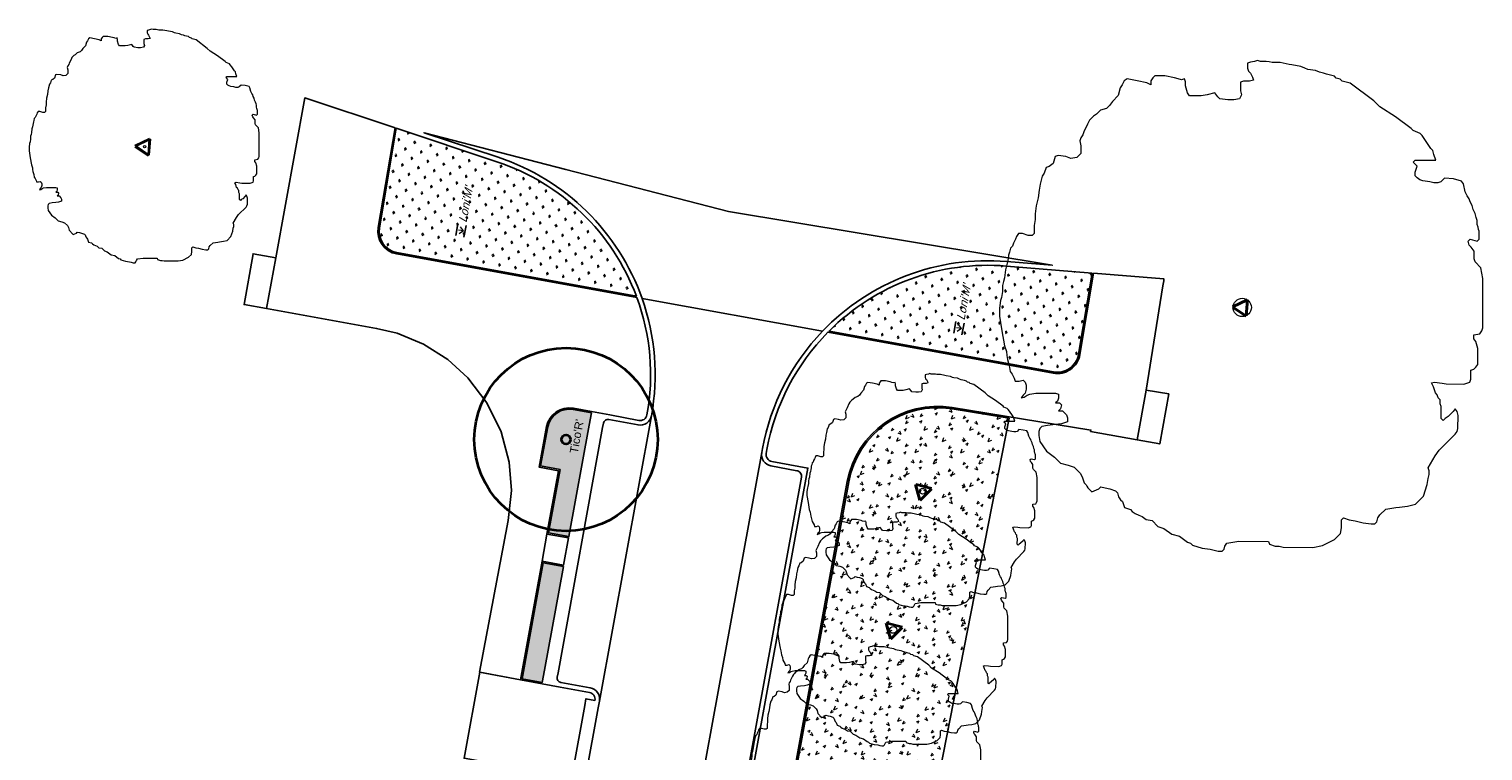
# Model space of a CAD drawing. Extents: x 131293 to 132236, y 397713 to 398701.
# Tile 51 of 63: x 131633 to 131696, y 398458 to 398490. Entities that reach past the tile are written whole.
import ezdxf
from ezdxf.enums import TextEntityAlignment as Align

# ---------------------------------------------------------------- set-up
doc = ezdxf.new("R2010")
doc.units = 0
for name, color, linetype, lineweight in [('B-boom @ 0.2', 7, 'Continuous', 18), ('N-GR-boom @ 0.2', 3, 'Continuous', 35), ('N-GR-boombescherming @ 0.2', 2, 'Continuous', 25), ('N-GR-boomsoort', 3, 'Continuous', 35), ('N-GR-plantsoentekst @ 0.2', 190, 'Continuous', 25)]:
    doc.layers.add(name, color=color, linetype=linetype, lineweight=lineweight)
for name, color, linetype, lineweight, true_color in [('N-GR-arcering haagplantsoen', 7, 'Continuous', 5, 0x88bc76), ('N-GR-open arcering bloemenrijk grasland', 7, 'Continuous', 5, 0x88bc76), ('N-GR-open arcering sierplantsoen', 7, 'Continuous', 5, 0x54ab6a)]:
    doc.layers.add(name, color=color, linetype=linetype, lineweight=lineweight, true_color=true_color)
doc.layers.add('X-AL-contourlijnen', color=30, linetype='Continuous', plot=False)
doc.styles.add('CS Annotative', font='arial.ttf')

# ---------------------------------------------------------------- blocks, each defined once
blk = doc.blocks.new('*U104')
blk.add_lwpolyline([(-21.81, 7.49), (-22.22, 7.5), (-22.84, 7.7), (-23.25, 7.7), (-23.45, 7.39), (-23.55, 7.09), (-23.76, 6.68), (-23.86, 6.37), (-24.07, 6.17), (-24.17, 5.76), (-24.27, 5.45), (-24.33, 5.09), (-24.38, 4.73), (-24.48, 4.32), (-24.58, 3.91), (-24.69, 3.09), (-24.79, 2.68), (-24.89, 2.27), (-24.9, 1.66), (-25, 1.04), (-25.1, 0.74), (-25.21, -0.08), (-25.21, -0.9), (-24.95, -2.44), (-24.7, -3.98), (-24.5, -4.59), (-24.45, -5), (-24.4, -5.41), (-24.19, -6.03), (-24.09, -6.64), (-23.89, -6.95), (-23.68, -7.36), (-23.58, -7.67), (-23.17, -7.67), (-22.76, -7.57), (-22.56, -7.77), (-22.45, -8.08), (-22.46, -8.49), (-22.56, -8.9), (-22.76, -9.1), (-22.97, -9.41), (-22.66, -9.31), (-22.35, -9.1), (-22.05, -9), (-21.43, -8.9), (-20.51, -8.9), (-20, -8.9), (-19.38, -8.9), (-19.07, -9.01), (-19.08, -9.42), (-19.18, -9.72), (-19.38, -9.93), (-18.97, -9.93), (-18.77, -10.13), (-18.87, -10.54), (-19.08, -10.75), (-18.67, -10.75), (-18.26, -11.16), (-18.16, -11.47), (-18.16, -11.88), (-18.77, -12.08), (-19.39, -12.18), (-20.21, -12.28), (-20.82, -12.39), (-21.03, -12.59), (-21.13, -12.9), (-21.13, -13.31), (-21.03, -13.92), (-20.32, -14.95), (-19.5, -15.56), (-18.88, -16.18), (-18.06, -16.39), (-17.45, -16.59), (-16.84, -17.21), (-16.63, -17.62), (-16.43, -18.23), (-16.22, -18.44), (-16.12, -18.59), (-16.02, -18.75), (-15.61, -19.16), (-14.89, -18.85), (-14.69, -18.65), (-14.23, -18.75), (-13.77, -18.85), (-13.15, -19.06), (-12.95, -19.27), (-12.85, -19.67), (-12.64, -19.98), (-12.44, -20.19), (-12.23, -20.8), (-11.62, -21.01), (-11.41, -21.21), (-11.11, -21.42), (-10.75, -21.57), (-10.39, -21.73), (-9.98, -22.04), (-9.37, -22.14), (-8.75, -22.76), (-8.14, -22.96), (-7.32, -23.58), (-6.5, -23.78), (-5.68, -24.4), (-5.37, -24.5), (-5.17, -24.71), (-4.15, -25.02), (-3.33, -25.12), (-2.92, -25.23), (-2.51, -25.33), (-2.1, -25.33), (-1.89, -25.12), (-1.79, -24.82), (-1.58, -24.51), (-0.35, -24.31), (2.72, -24.31), (2.82, -24.62), (3.44, -24.83), (3.85, -24.83), (4.26, -24.93), (7.33, -24.94), (8.36, -24.73), (9.59, -24.12), (10.2, -23.51), (10.31, -22.89), (10.31, -22.07), (10.51, -21.87), (11.13, -22.08), (11.74, -22.18), (12.56, -22.39), (13.38, -22.49), (13.79, -22.49), (13.99, -22.29), (14.1, -21.88), (14.3, -21.57), (14.92, -20.96), (15.94, -20.8), (16.35, -20.75), (17.17, -20.65), (17.99, -20.45), (18.82, -19.63), (19.23, -18.4), (19.33, -17.79), (19.43, -17.38), (19.44, -16.97), (19.33, -16.66), (20.05, -15.43), (20.46, -14.82), (22.11, -13.18), (22.31, -12.87), (22.41, -12.57), (22.42, -11.24), (22.32, -10.83), (22.11, -10.52), (21.91, -10.83), (21.39, -11.34), (21.08, -11.54), (20.88, -11.75), (20.67, -11.54), (20.68, -10.31), (20.58, -10), (20.58, -9.59), (20.37, -9.39), (20.27, -9.08), (20.06, -8.87), (19.86, -8.26), (19.66, -7.85), (19.96, -7.75), (20.78, -7.85), (21.19, -7.95), (23.04, -7.96), (23.65, -7.75), (23.76, -7.45), (23.76, -7.04), (23.76, -6.52), (24.07, -6.42), (24.27, -6.22), (24.48, -5.91), (24.48, -4.27), (24.28, -3.55), (24.07, -3.25), (24.07, -2.84), (24.69, -2.74), (24.89, -2.43), (25, -2.12), (25.01, 3), (24.8, 4.13), (24.19, 4.75), (24.09, 5.05), (24.09, 5.87), (23.78, 6.28), (23.58, 6.49), (23.47, 6.9), (23.68, 7.1), (24.4, 6.9), (24.6, 7.1), (24.6, 7.92), (24.55, 8.13), (24.5, 8.33), (24.4, 8.64), (24.4, 9.05), (24.3, 9.36), (24.2, 9.76), (23.99, 10.18), (23.89, 10.59), (23.69, 11), (23.59, 11.3), (23.38, 11.61), (23.18, 12.02), (22.97, 12.84), (22.77, 13.15), (21.95, 13.36), (21.03, 13.46), (20.62, 13.05), (20.31, 12.95), (19.9, 12.95), (19.49, 13.05), (18.77, 13.16), (18.47, 13.26), (18.16, 13.46), (17.96, 13.67), (17.96, 14.08), (18.16, 14.69), (17.75, 15.11), (17.96, 15.31), (20.11, 15.31), (19.91, 15.92), (19.8, 16.33), (19.6, 16.54), (18.99, 17.46), (18.68, 17.87), (18.48, 18.08), (17.76, 18.38), (17.55, 18.59), (15.92, 19.82), (14.28, 20.85), (13.67, 21.47), (11.21, 23.31), (10.39, 23.52), (10.19, 23.73), (9.78, 23.83), (9.57, 24.04), (9.16, 24.14), (8.75, 24.24), (8.45, 24.34), (8.04, 24.45), (7.63, 24.65), (6.81, 24.76), (6.5, 24.86), (6.09, 25.07), (5.17, 25.22), (4.86, 25.27), (3.94, 25.48), (3.53, 25.48), (3.12, 25.48), (2.81, 25.53), (2.5, 25.58), (1.89, 25.59), (1.58, 25.69), (1.28, 25.59), (0.87, 25.48), (0.56, 25.38), (0.56, 24.87), (0.66, 24.56), (0.86, 24.36), (1.07, 23.95), (1.17, 23.64), (0.76, 23.54), (0.45, 23.54), (0.15, 23.54), (-0.16, 23.44), (-0.16, 22.52), (-0.06, 22.11), (-0.27, 21.7), (-0.88, 21.6), (-1.5, 21.6), (-2.32, 21.7), (-2.52, 21.91), (-2.83, 22.32), (-3.65, 22.11), (-4.26, 22.01), (-5.49, 22.01), (-5.7, 22.32), (-5.9, 23.04), (-5.9, 23.45), (-6, 23.76), (-6.31, 23.65), (-6.67, 23.76), (-7.03, 23.86), (-8.05, 24.07), (-9.08, 24.07), (-9.28, 23.87), (-9.49, 23.56), (-9.49, 23.15), (-9.9, 23.35), (-10.92, 23.56), (-11.95, 23.77), (-12.25, 23.56), (-12.46, 23.15), (-12.66, 22.85), (-12.87, 22.03), (-13.49, 21.41), (-13.79, 21), (-14.1, 20.7), (-14.72, 20.49), (-15.13, 20.08), (-15.44, 19.88), (-15.64, 19.68), (-15.85, 19.47), (-16.05, 19.06), (-16.46, 18.24), (-16.57, 17.93), (-16.77, 17.63), (-16.88, 17.32), (-16.77, 16.81), (-16.77, 15.99), (-17.19, 15.58), (-17.8, 15.48), (-18.31, 15.68), (-19.13, 15.79), (-19.44, 15.69), (-19.65, 14.97), (-20.06, 14.66), (-20.36, 14.56), (-20.57, 13.95), (-20.78, 13.64), (-20.98, 12.82), (-21.09, 12.21), (-21.19, 11.39), (-21.4, 10.57), (-21.5, 9.75), (-21.5, 9.13), (-21.6, 8.52), (-21.61, 7.7), (-21.81, 7.49)])
at = {"lineweight": 18}
blk.add_circle((0, 0), 0.625, dxfattribs=at)
blk = doc.blocks.new('*U105')
blk.add_lwpolyline([(-21.81, 7.49), (-22.22, 7.5), (-22.84, 7.7), (-23.25, 7.7), (-23.45, 7.39), (-23.55, 7.09), (-23.76, 6.68), (-23.86, 6.37), (-24.07, 6.17), (-24.17, 5.76), (-24.27, 5.45), (-24.33, 5.09), (-24.38, 4.73), (-24.48, 4.32), (-24.58, 3.91), (-24.69, 3.09), (-24.79, 2.68), (-24.89, 2.27), (-24.9, 1.66), (-25, 1.04), (-25.1, 0.74), (-25.21, -0.08), (-25.21, -0.9), (-24.95, -2.44), (-24.7, -3.98), (-24.5, -4.59), (-24.45, -5), (-24.4, -5.41), (-24.19, -6.03), (-24.09, -6.64), (-23.89, -6.95), (-23.68, -7.36), (-23.58, -7.67), (-23.17, -7.67), (-22.76, -7.57), (-22.56, -7.77), (-22.45, -8.08), (-22.46, -8.49), (-22.56, -8.9), (-22.76, -9.1), (-22.97, -9.41), (-22.66, -9.31), (-22.35, -9.1), (-22.05, -9), (-21.43, -8.9), (-20.51, -8.9), (-20, -8.9), (-19.38, -8.9), (-19.07, -9.01), (-19.08, -9.42), (-19.18, -9.72), (-19.38, -9.93), (-18.97, -9.93), (-18.77, -10.13), (-18.87, -10.54), (-19.08, -10.75), (-18.67, -10.75), (-18.26, -11.16), (-18.16, -11.47), (-18.16, -11.88), (-18.77, -12.08), (-19.39, -12.18), (-20.21, -12.28), (-20.82, -12.39), (-21.03, -12.59), (-21.13, -12.9), (-21.13, -13.31), (-21.03, -13.92), (-20.32, -14.95), (-19.5, -15.56), (-18.88, -16.18), (-18.06, -16.39), (-17.45, -16.59), (-16.84, -17.21), (-16.63, -17.62), (-16.43, -18.23), (-16.22, -18.44), (-16.12, -18.59), (-16.02, -18.75), (-15.61, -19.16), (-14.89, -18.85), (-14.69, -18.65), (-14.23, -18.75), (-13.77, -18.85), (-13.15, -19.06), (-12.95, -19.27), (-12.85, -19.67), (-12.64, -19.98), (-12.44, -20.19), (-12.23, -20.8), (-11.62, -21.01), (-11.41, -21.21), (-11.11, -21.42), (-10.75, -21.57), (-10.39, -21.73), (-9.98, -22.04), (-9.37, -22.14), (-8.75, -22.76), (-8.14, -22.96), (-7.32, -23.58), (-6.5, -23.78), (-5.68, -24.4), (-5.37, -24.5), (-5.17, -24.71), (-4.15, -25.02), (-3.33, -25.12), (-2.92, -25.23), (-2.51, -25.33), (-2.1, -25.33), (-1.89, -25.12), (-1.79, -24.82), (-1.58, -24.51), (-0.35, -24.31), (2.72, -24.31), (2.82, -24.62), (3.44, -24.83), (3.85, -24.83), (4.26, -24.93), (7.33, -24.94), (8.36, -24.73), (9.59, -24.12), (10.2, -23.51), (10.31, -22.89), (10.31, -22.07), (10.51, -21.87), (11.13, -22.08), (11.74, -22.18), (12.56, -22.39), (13.38, -22.49), (13.79, -22.49), (13.99, -22.29), (14.1, -21.88), (14.3, -21.57), (14.92, -20.96), (15.94, -20.8), (16.35, -20.75), (17.17, -20.65), (17.99, -20.45), (18.82, -19.63), (19.23, -18.4), (19.33, -17.79), (19.43, -17.38), (19.44, -16.97), (19.33, -16.66), (20.05, -15.43), (20.46, -14.82), (22.11, -13.18), (22.31, -12.87), (22.41, -12.57), (22.42, -11.24), (22.32, -10.83), (22.11, -10.52), (21.91, -10.83), (21.39, -11.34), (21.08, -11.54), (20.88, -11.75), (20.67, -11.54), (20.68, -10.31), (20.58, -10), (20.58, -9.59), (20.37, -9.39), (20.27, -9.08), (20.06, -8.87), (19.86, -8.26), (19.66, -7.85), (19.96, -7.75), (20.78, -7.85), (21.19, -7.95), (23.04, -7.96), (23.65, -7.75), (23.76, -7.45), (23.76, -7.04), (23.76, -6.52), (24.07, -6.42), (24.27, -6.22), (24.48, -5.91), (24.48, -4.27), (24.28, -3.55), (24.07, -3.25), (24.07, -2.84), (24.69, -2.74), (24.89, -2.43), (25, -2.12), (25.01, 3), (24.8, 4.13), (24.19, 4.75), (24.09, 5.05), (24.09, 5.87), (23.78, 6.28), (23.58, 6.49), (23.47, 6.9), (23.68, 7.1), (24.4, 6.9), (24.6, 7.1), (24.6, 7.92), (24.55, 8.13), (24.5, 8.33), (24.4, 8.64), (24.4, 9.05), (24.3, 9.36), (24.2, 9.76), (23.99, 10.18), (23.89, 10.59), (23.69, 11), (23.59, 11.3), (23.38, 11.61), (23.18, 12.02), (22.97, 12.84), (22.77, 13.15), (21.95, 13.36), (21.03, 13.46), (20.62, 13.05), (20.31, 12.95), (19.9, 12.95), (19.49, 13.05), (18.77, 13.16), (18.47, 13.26), (18.16, 13.46), (17.96, 13.67), (17.96, 14.08), (18.16, 14.69), (17.75, 15.11), (17.96, 15.31), (20.11, 15.31), (19.91, 15.92), (19.8, 16.33), (19.6, 16.54), (18.99, 17.46), (18.68, 17.87), (18.48, 18.08), (17.76, 18.38), (17.55, 18.59), (15.92, 19.82), (14.28, 20.85), (13.67, 21.47), (11.21, 23.31), (10.39, 23.52), (10.19, 23.73), (9.78, 23.83), (9.57, 24.04), (9.16, 24.14), (8.75, 24.24), (8.45, 24.34), (8.04, 24.45), (7.63, 24.65), (6.81, 24.76), (6.5, 24.86), (6.09, 25.07), (5.17, 25.22), (4.86, 25.27), (3.94, 25.48), (3.53, 25.48), (3.12, 25.48), (2.81, 25.53), (2.5, 25.58), (1.89, 25.59), (1.58, 25.69), (1.28, 25.59), (0.87, 25.48), (0.56, 25.38), (0.56, 24.87), (0.66, 24.56), (0.86, 24.36), (1.07, 23.95), (1.17, 23.64), (0.76, 23.54), (0.45, 23.54), (0.15, 23.54), (-0.16, 23.44), (-0.16, 22.52), (-0.06, 22.11), (-0.27, 21.7), (-0.88, 21.6), (-1.5, 21.6), (-2.32, 21.7), (-2.52, 21.91), (-2.83, 22.32), (-3.65, 22.11), (-4.26, 22.01), (-5.49, 22.01), (-5.7, 22.32), (-5.9, 23.04), (-5.9, 23.45), (-6, 23.76), (-6.31, 23.65), (-6.67, 23.76), (-7.03, 23.86), (-8.05, 24.07), (-9.08, 24.07), (-9.28, 23.87), (-9.49, 23.56), (-9.49, 23.15), (-9.9, 23.35), (-10.92, 23.56), (-11.95, 23.77), (-12.25, 23.56), (-12.46, 23.15), (-12.66, 22.85), (-12.87, 22.03), (-13.49, 21.41), (-13.79, 21), (-14.1, 20.7), (-14.72, 20.49), (-15.13, 20.08), (-15.44, 19.88), (-15.64, 19.68), (-15.85, 19.47), (-16.05, 19.06), (-16.46, 18.24), (-16.57, 17.93), (-16.77, 17.63), (-16.88, 17.32), (-16.77, 16.81), (-16.77, 15.99), (-17.19, 15.58), (-17.8, 15.48), (-18.31, 15.68), (-19.13, 15.79), (-19.44, 15.69), (-19.65, 14.97), (-20.06, 14.66), (-20.36, 14.56), (-20.57, 13.95), (-20.78, 13.64), (-20.98, 12.82), (-21.09, 12.21), (-21.19, 11.39), (-21.4, 10.57), (-21.5, 9.75), (-21.5, 9.13), (-21.6, 8.52), (-21.61, 7.7), (-21.81, 7.49)])
at = {"lineweight": 18}
blk.add_circle((0, 0), 0.75, dxfattribs=at)
blk = doc.blocks.new('*U106')
blk.add_lwpolyline([(-21.81, 7.49), (-22.22, 7.5), (-22.84, 7.7), (-23.25, 7.7), (-23.45, 7.39), (-23.55, 7.09), (-23.76, 6.68), (-23.86, 6.37), (-24.07, 6.17), (-24.17, 5.76), (-24.27, 5.45), (-24.33, 5.09), (-24.38, 4.73), (-24.48, 4.32), (-24.58, 3.91), (-24.69, 3.09), (-24.79, 2.68), (-24.89, 2.27), (-24.9, 1.66), (-25, 1.04), (-25.1, 0.74), (-25.21, -0.08), (-25.21, -0.9), (-24.95, -2.44), (-24.7, -3.98), (-24.5, -4.59), (-24.45, -5), (-24.4, -5.41), (-24.19, -6.03), (-24.09, -6.64), (-23.89, -6.95), (-23.68, -7.36), (-23.58, -7.67), (-23.17, -7.67), (-22.76, -7.57), (-22.56, -7.77), (-22.45, -8.08), (-22.46, -8.49), (-22.56, -8.9), (-22.76, -9.1), (-22.97, -9.41), (-22.66, -9.31), (-22.35, -9.1), (-22.05, -9), (-21.43, -8.9), (-20.51, -8.9), (-20, -8.9), (-19.38, -8.9), (-19.07, -9.01), (-19.08, -9.42), (-19.18, -9.72), (-19.38, -9.93), (-18.97, -9.93), (-18.77, -10.13), (-18.87, -10.54), (-19.08, -10.75), (-18.67, -10.75), (-18.26, -11.16), (-18.16, -11.47), (-18.16, -11.88), (-18.77, -12.08), (-19.39, -12.18), (-20.21, -12.28), (-20.82, -12.39), (-21.03, -12.59), (-21.13, -12.9), (-21.13, -13.31), (-21.03, -13.92), (-20.32, -14.95), (-19.5, -15.56), (-18.88, -16.18), (-18.06, -16.39), (-17.45, -16.59), (-16.84, -17.21), (-16.63, -17.62), (-16.43, -18.23), (-16.22, -18.44), (-16.12, -18.59), (-16.02, -18.75), (-15.61, -19.16), (-14.89, -18.85), (-14.69, -18.65), (-14.23, -18.75), (-13.77, -18.85), (-13.15, -19.06), (-12.95, -19.27), (-12.85, -19.67), (-12.64, -19.98), (-12.44, -20.19), (-12.23, -20.8), (-11.62, -21.01), (-11.41, -21.21), (-11.11, -21.42), (-10.75, -21.57), (-10.39, -21.73), (-9.98, -22.04), (-9.37, -22.14), (-8.75, -22.76), (-8.14, -22.96), (-7.32, -23.58), (-6.5, -23.78), (-5.68, -24.4), (-5.37, -24.5), (-5.17, -24.71), (-4.15, -25.02), (-3.33, -25.12), (-2.92, -25.23), (-2.51, -25.33), (-2.1, -25.33), (-1.89, -25.12), (-1.79, -24.82), (-1.58, -24.51), (-0.35, -24.31), (2.72, -24.31), (2.82, -24.62), (3.44, -24.83), (3.85, -24.83), (4.26, -24.93), (7.33, -24.94), (8.36, -24.73), (9.59, -24.12), (10.2, -23.51), (10.31, -22.89), (10.31, -22.07), (10.51, -21.87), (11.13, -22.08), (11.74, -22.18), (12.56, -22.39), (13.38, -22.49), (13.79, -22.49), (13.99, -22.29), (14.1, -21.88), (14.3, -21.57), (14.92, -20.96), (15.94, -20.8), (16.35, -20.75), (17.17, -20.65), (17.99, -20.45), (18.82, -19.63), (19.23, -18.4), (19.33, -17.79), (19.43, -17.38), (19.44, -16.97), (19.33, -16.66), (20.05, -15.43), (20.46, -14.82), (22.11, -13.18), (22.31, -12.87), (22.41, -12.57), (22.42, -11.24), (22.32, -10.83), (22.11, -10.52), (21.91, -10.83), (21.39, -11.34), (21.08, -11.54), (20.88, -11.75), (20.67, -11.54), (20.68, -10.31), (20.58, -10), (20.58, -9.59), (20.37, -9.39), (20.27, -9.08), (20.06, -8.87), (19.86, -8.26), (19.66, -7.85), (19.96, -7.75), (20.78, -7.85), (21.19, -7.95), (23.04, -7.96), (23.65, -7.75), (23.76, -7.45), (23.76, -7.04), (23.76, -6.52), (24.07, -6.42), (24.27, -6.22), (24.48, -5.91), (24.48, -4.27), (24.28, -3.55), (24.07, -3.25), (24.07, -2.84), (24.69, -2.74), (24.89, -2.43), (25, -2.12), (25.01, 3), (24.8, 4.13), (24.19, 4.75), (24.09, 5.05), (24.09, 5.87), (23.78, 6.28), (23.58, 6.49), (23.47, 6.9), (23.68, 7.1), (24.4, 6.9), (24.6, 7.1), (24.6, 7.92), (24.55, 8.13), (24.5, 8.33), (24.4, 8.64), (24.4, 9.05), (24.3, 9.36), (24.2, 9.76), (23.99, 10.18), (23.89, 10.59), (23.69, 11), (23.59, 11.3), (23.38, 11.61), (23.18, 12.02), (22.97, 12.84), (22.77, 13.15), (21.95, 13.36), (21.03, 13.46), (20.62, 13.05), (20.31, 12.95), (19.9, 12.95), (19.49, 13.05), (18.77, 13.16), (18.47, 13.26), (18.16, 13.46), (17.96, 13.67), (17.96, 14.08), (18.16, 14.69), (17.75, 15.11), (17.96, 15.31), (20.11, 15.31), (19.91, 15.92), (19.8, 16.33), (19.6, 16.54), (18.99, 17.46), (18.68, 17.87), (18.48, 18.08), (17.76, 18.38), (17.55, 18.59), (15.92, 19.82), (14.28, 20.85), (13.67, 21.47), (11.21, 23.31), (10.39, 23.52), (10.19, 23.73), (9.78, 23.83), (9.57, 24.04), (9.16, 24.14), (8.75, 24.24), (8.45, 24.34), (8.04, 24.45), (7.63, 24.65), (6.81, 24.76), (6.5, 24.86), (6.09, 25.07), (5.17, 25.22), (4.86, 25.27), (3.94, 25.48), (3.53, 25.48), (3.12, 25.48), (2.81, 25.53), (2.5, 25.58), (1.89, 25.59), (1.58, 25.69), (1.28, 25.59), (0.87, 25.48), (0.56, 25.38), (0.56, 24.87), (0.66, 24.56), (0.86, 24.36), (1.07, 23.95), (1.17, 23.64), (0.76, 23.54), (0.45, 23.54), (0.15, 23.54), (-0.16, 23.44), (-0.16, 22.52), (-0.06, 22.11), (-0.27, 21.7), (-0.88, 21.6), (-1.5, 21.6), (-2.32, 21.7), (-2.52, 21.91), (-2.83, 22.32), (-3.65, 22.11), (-4.26, 22.01), (-5.49, 22.01), (-5.7, 22.32), (-5.9, 23.04), (-5.9, 23.45), (-6, 23.76), (-6.31, 23.65), (-6.67, 23.76), (-7.03, 23.86), (-8.05, 24.07), (-9.08, 24.07), (-9.28, 23.87), (-9.49, 23.56), (-9.49, 23.15), (-9.9, 23.35), (-10.92, 23.56), (-11.95, 23.77), (-12.25, 23.56), (-12.46, 23.15), (-12.66, 22.85), (-12.87, 22.03), (-13.49, 21.41), (-13.79, 21), (-14.1, 20.7), (-14.72, 20.49), (-15.13, 20.08), (-15.44, 19.88), (-15.64, 19.68), (-15.85, 19.47), (-16.05, 19.06), (-16.46, 18.24), (-16.57, 17.93), (-16.77, 17.63), (-16.88, 17.32), (-16.77, 16.81), (-16.77, 15.99), (-17.19, 15.58), (-17.8, 15.48), (-18.31, 15.68), (-19.13, 15.79), (-19.44, 15.69), (-19.65, 14.97), (-20.06, 14.66), (-20.36, 14.56), (-20.57, 13.95), (-20.78, 13.64), (-20.98, 12.82), (-21.09, 12.21), (-21.19, 11.39), (-21.4, 10.57), (-21.5, 9.75), (-21.5, 9.13), (-21.6, 8.52), (-21.61, 7.7), (-21.81, 7.49)])
at = {"lineweight": 18}
blk.add_circle((0, 0), 0.75, dxfattribs=at)
blk = doc.blocks.new('CS Boombescherming')
at = {"lineweight": 5}
for p, q in [((-2.11, 0.34), (1.07, 1.88)), ((1.09, -1.84), (1.36, 1.68)), ((-2.14, 0), (0.78, -1.99))]:
    blk.add_line(p, q, dxfattribs=at)
at = {"lineweight": 35}
for p, q in [((-2.03, 0.16), (1.16, 1.7)), ((-2.03, 0.16), (0.9, -1.83)), ((0.9, -1.83), (1.16, 1.7))]:
    blk.add_line(p, q, dxfattribs=at)
blk = doc.blocks.new('*U141')
for radius in [20, 1]:
    blk.add_circle((0, 0), radius)
at = {"layer": 'N-GR-boomsoort', "style": 'CS Annotative'}
blk.add_attdef('SOORT', text='', height=1.8, dxfattribs=at).set_placement((-2.66, -2.17), align=Align.MIDDLE_LEFT)
blk = doc.blocks.new('*U159')
blk.add_lwpolyline([(-21.81, 7.49), (-22.22, 7.5), (-22.84, 7.7), (-23.25, 7.7), (-23.45, 7.39), (-23.55, 7.09), (-23.76, 6.68), (-23.86, 6.37), (-24.07, 6.17), (-24.17, 5.76), (-24.27, 5.45), (-24.33, 5.09), (-24.38, 4.73), (-24.48, 4.32), (-24.58, 3.91), (-24.69, 3.09), (-24.79, 2.68), (-24.89, 2.27), (-24.9, 1.66), (-25, 1.04), (-25.1, 0.74), (-25.21, -0.08), (-25.21, -0.9), (-24.95, -2.44), (-24.7, -3.98), (-24.5, -4.59), (-24.45, -5), (-24.4, -5.41), (-24.19, -6.03), (-24.09, -6.64), (-23.89, -6.95), (-23.68, -7.36), (-23.58, -7.67), (-23.17, -7.67), (-22.76, -7.57), (-22.56, -7.77), (-22.45, -8.08), (-22.46, -8.49), (-22.56, -8.9), (-22.76, -9.1), (-22.97, -9.41), (-22.66, -9.31), (-22.35, -9.1), (-22.05, -9), (-21.43, -8.9), (-20.51, -8.9), (-20, -8.9), (-19.38, -8.9), (-19.07, -9.01), (-19.08, -9.42), (-19.18, -9.72), (-19.38, -9.93), (-18.97, -9.93), (-18.77, -10.13), (-18.87, -10.54), (-19.08, -10.75), (-18.67, -10.75), (-18.26, -11.16), (-18.16, -11.47), (-18.16, -11.88), (-18.77, -12.08), (-19.39, -12.18), (-20.21, -12.28), (-20.82, -12.39), (-21.03, -12.59), (-21.13, -12.9), (-21.13, -13.31), (-21.03, -13.92), (-20.32, -14.95), (-19.5, -15.56), (-18.88, -16.18), (-18.06, -16.39), (-17.45, -16.59), (-16.84, -17.21), (-16.63, -17.62), (-16.43, -18.23), (-16.22, -18.44), (-16.12, -18.59), (-16.02, -18.75), (-15.61, -19.16), (-14.89, -18.85), (-14.69, -18.65), (-14.23, -18.75), (-13.77, -18.85), (-13.15, -19.06), (-12.95, -19.27), (-12.85, -19.67), (-12.64, -19.98), (-12.44, -20.19), (-12.23, -20.8), (-11.62, -21.01), (-11.41, -21.21), (-11.11, -21.42), (-10.75, -21.57), (-10.39, -21.73), (-9.98, -22.04), (-9.37, -22.14), (-8.75, -22.76), (-8.14, -22.96), (-7.32, -23.58), (-6.5, -23.78), (-5.68, -24.4), (-5.37, -24.5), (-5.17, -24.71), (-4.15, -25.02), (-3.33, -25.12), (-2.92, -25.23), (-2.51, -25.33), (-2.1, -25.33), (-1.89, -25.12), (-1.79, -24.82), (-1.58, -24.51), (-0.35, -24.31), (2.72, -24.31), (2.82, -24.62), (3.44, -24.83), (3.85, -24.83), (4.26, -24.93), (7.33, -24.94), (8.36, -24.73), (9.59, -24.12), (10.2, -23.51), (10.31, -22.89), (10.31, -22.07), (10.51, -21.87), (11.13, -22.08), (11.74, -22.18), (12.56, -22.39), (13.38, -22.49), (13.79, -22.49), (13.99, -22.29), (14.1, -21.88), (14.3, -21.57), (14.92, -20.96), (15.94, -20.8), (16.35, -20.75), (17.17, -20.65), (17.99, -20.45), (18.82, -19.63), (19.23, -18.4), (19.33, -17.79), (19.43, -17.38), (19.44, -16.97), (19.33, -16.66), (20.05, -15.43), (20.46, -14.82), (22.11, -13.18), (22.31, -12.87), (22.41, -12.57), (22.42, -11.24), (22.32, -10.83), (22.11, -10.52), (21.91, -10.83), (21.39, -11.34), (21.08, -11.54), (20.88, -11.75), (20.67, -11.54), (20.68, -10.31), (20.58, -10), (20.58, -9.59), (20.37, -9.39), (20.27, -9.08), (20.06, -8.87), (19.86, -8.26), (19.66, -7.85), (19.96, -7.75), (20.78, -7.85), (21.19, -7.95), (23.04, -7.96), (23.65, -7.75), (23.76, -7.45), (23.76, -7.04), (23.76, -6.52), (24.07, -6.42), (24.27, -6.22), (24.48, -5.91), (24.48, -4.27), (24.28, -3.55), (24.07, -3.25), (24.07, -2.84), (24.69, -2.74), (24.89, -2.43), (25, -2.12), (25.01, 3), (24.8, 4.13), (24.19, 4.75), (24.09, 5.05), (24.09, 5.87), (23.78, 6.28), (23.58, 6.49), (23.47, 6.9), (23.68, 7.1), (24.4, 6.9), (24.6, 7.1), (24.6, 7.92), (24.55, 8.13), (24.5, 8.33), (24.4, 8.64), (24.4, 9.05), (24.3, 9.36), (24.2, 9.76), (23.99, 10.18), (23.89, 10.59), (23.69, 11), (23.59, 11.3), (23.38, 11.61), (23.18, 12.02), (22.97, 12.84), (22.77, 13.15), (21.95, 13.36), (21.03, 13.46), (20.62, 13.05), (20.31, 12.95), (19.9, 12.95), (19.49, 13.05), (18.77, 13.16), (18.47, 13.26), (18.16, 13.46), (17.96, 13.67), (17.96, 14.08), (18.16, 14.69), (17.75, 15.11), (17.96, 15.31), (20.11, 15.31), (19.91, 15.92), (19.8, 16.33), (19.6, 16.54), (18.99, 17.46), (18.68, 17.87), (18.48, 18.08), (17.76, 18.38), (17.55, 18.59), (15.92, 19.82), (14.28, 20.85), (13.67, 21.47), (11.21, 23.31), (10.39, 23.52), (10.19, 23.73), (9.78, 23.83), (9.57, 24.04), (9.16, 24.14), (8.75, 24.24), (8.45, 24.34), (8.04, 24.45), (7.63, 24.65), (6.81, 24.76), (6.5, 24.86), (6.09, 25.07), (5.17, 25.22), (4.86, 25.27), (3.94, 25.48), (3.53, 25.48), (3.12, 25.48), (2.81, 25.53), (2.5, 25.58), (1.89, 25.59), (1.58, 25.69), (1.28, 25.59), (0.87, 25.48), (0.56, 25.38), (0.56, 24.87), (0.66, 24.56), (0.86, 24.36), (1.07, 23.95), (1.17, 23.64), (0.76, 23.54), (0.45, 23.54), (0.15, 23.54), (-0.16, 23.44), (-0.16, 22.52), (-0.06, 22.11), (-0.27, 21.7), (-0.88, 21.6), (-1.5, 21.6), (-2.32, 21.7), (-2.52, 21.91), (-2.83, 22.32), (-3.65, 22.11), (-4.26, 22.01), (-5.49, 22.01), (-5.7, 22.32), (-5.9, 23.04), (-5.9, 23.45), (-6, 23.76), (-6.31, 23.65), (-6.67, 23.76), (-7.03, 23.86), (-8.05, 24.07), (-9.08, 24.07), (-9.28, 23.87), (-9.49, 23.56), (-9.49, 23.15), (-9.9, 23.35), (-10.92, 23.56), (-11.95, 23.77), (-12.25, 23.56), (-12.46, 23.15), (-12.66, 22.85), (-12.87, 22.03), (-13.49, 21.41), (-13.79, 21), (-14.1, 20.7), (-14.72, 20.49), (-15.13, 20.08), (-15.44, 19.88), (-15.64, 19.68), (-15.85, 19.47), (-16.05, 19.06), (-16.46, 18.24), (-16.57, 17.93), (-16.77, 17.63), (-16.88, 17.32), (-16.77, 16.81), (-16.77, 15.99), (-17.19, 15.58), (-17.8, 15.48), (-18.31, 15.68), (-19.13, 15.79), (-19.44, 15.69), (-19.65, 14.97), (-20.06, 14.66), (-20.36, 14.56), (-20.57, 13.95), (-20.78, 13.64), (-20.98, 12.82), (-21.09, 12.21), (-21.19, 11.39), (-21.4, 10.57), (-21.5, 9.75), (-21.5, 9.13), (-21.6, 8.52), (-21.61, 7.7), (-21.81, 7.49)])
at = {"lineweight": 18}
blk.add_circle((0, 0), 0.25, dxfattribs=at)
blk = doc.blocks.new('*U158')
blk.add_lwpolyline([(-45.8, 15.74), (-46.66, 15.74), (-47.95, 16.17), (-48.82, 16.18), (-49.25, 15.53), (-49.46, 14.88), (-49.9, 14.02), (-50.11, 13.38), (-50.54, 12.95), (-50.76, 12.09), (-50.98, 11.44), (-51.08, 10.69), (-51.19, 9.94), (-51.41, 9.08), (-51.63, 8.22), (-51.84, 6.5), (-52.06, 5.64), (-52.28, 4.78), (-52.28, 3.49), (-52.5, 2.19), (-52.71, 1.55), (-52.93, -0.17), (-52.94, -1.89), (-52.4, -5.12), (-51.87, -8.35), (-51.45, -9.64), (-51.34, -10.5), (-51.23, -11.36), (-50.8, -12.66), (-50.59, -13.95), (-50.16, -14.59), (-49.73, -15.45), (-49.52, -16.1), (-48.66, -16.1), (-47.8, -15.89), (-47.37, -16.32), (-47.15, -16.97), (-47.16, -17.83), (-47.37, -18.69), (-47.81, -19.12), (-48.24, -19.76), (-47.59, -19.55), (-46.94, -19.12), (-46.3, -18.9), (-45.01, -18.69), (-43.07, -18.69), (-41.99, -18.7), (-40.7, -18.7), (-40.06, -18.92), (-40.06, -19.77), (-40.28, -20.42), (-40.71, -20.85), (-39.85, -20.85), (-39.42, -21.28), (-39.64, -22.14), (-40.06, -22.57), (-39.21, -22.57), (-38.35, -23.43), (-38.13, -24.08), (-38.13, -24.94), (-39.42, -25.37), (-40.72, -25.58), (-42.44, -25.8), (-43.73, -26.01), (-44.16, -26.44), (-44.38, -27.08), (-44.38, -27.94), (-44.16, -29.24), (-42.66, -31.39), (-40.94, -32.68), (-39.66, -33.98), (-37.93, -34.41), (-36.65, -34.84), (-35.36, -36.14), (-34.93, -37), (-34.5, -38.29), (-34.07, -38.72), (-33.86, -39.04), (-33.64, -39.37), (-32.78, -40.23), (-31.27, -39.59), (-30.84, -39.16), (-29.88, -39.37), (-28.91, -39.59), (-27.62, -40.02), (-27.19, -40.46), (-26.98, -41.32), (-26.55, -41.96), (-26.12, -42.39), (-25.69, -43.69), (-24.4, -44.12), (-23.97, -44.55), (-23.32, -44.98), (-22.57, -45.31), (-21.82, -45.63), (-20.96, -46.28), (-19.67, -46.49), (-18.38, -47.79), (-17.09, -48.22), (-15.37, -49.51), (-13.65, -49.95), (-11.93, -51.24), (-11.29, -51.46), (-10.86, -51.89), (-8.71, -52.54), (-6.99, -52.76), (-6.13, -52.97), (-5.27, -53.19), (-4.4, -53.19), (-3.97, -52.76), (-3.76, -52.12), (-3.33, -51.47), (-0.74, -51.05), (5.71, -51.06), (5.93, -51.7), (7.22, -52.14), (8.08, -52.14), (8.94, -52.36), (15.39, -52.37), (17.55, -51.94), (20.13, -50.66), (21.42, -49.37), (21.64, -48.08), (21.64, -46.36), (22.08, -45.93), (23.36, -46.36), (24.66, -46.58), (26.38, -47.01), (28.1, -47.23), (28.96, -47.23), (29.39, -46.8), (29.61, -45.94), (30.04, -45.3), (31.33, -44.01), (33.48, -43.69), (34.34, -43.58), (36.07, -43.37), (37.79, -42.94), (39.52, -41.22), (40.38, -38.64), (40.6, -37.35), (40.81, -36.49), (40.81, -35.63), (40.6, -34.99), (42.11, -32.41), (42.97, -31.12), (46.42, -27.68), (46.86, -27.04), (47.07, -26.39), (47.08, -23.59), (46.86, -22.73), (46.43, -22.09), (46, -22.73), (44.92, -23.81), (44.28, -24.24), (43.85, -24.67), (43.42, -24.23), (43.42, -21.65), (43.21, -21), (43.21, -20.15), (42.78, -19.71), (42.56, -19.07), (42.13, -18.64), (41.71, -17.34), (41.28, -16.48), (41.93, -16.27), (43.65, -16.49), (44.51, -16.7), (48.38, -16.71), (49.67, -16.28), (49.89, -15.64), (49.89, -14.78), (49.89, -13.7), (50.54, -13.49), (50.97, -13.06), (51.4, -12.42), (51.4, -8.97), (50.98, -7.46), (50.55, -6.82), (50.55, -5.96), (51.84, -5.75), (52.27, -5.1), (52.49, -4.45), (52.51, 6.3), (52.09, 8.67), (50.8, 9.96), (50.58, 10.61), (50.59, 12.33), (49.94, 13.19), (49.51, 13.62), (49.3, 14.49), (49.73, 14.91), (51.23, 14.48), (51.67, 14.91), (51.67, 16.63), (51.56, 17.06), (51.45, 17.5), (51.24, 18.14), (51.24, 19), (51.03, 19.65), (50.81, 20.51), (50.39, 21.37), (50.17, 22.23), (49.74, 23.09), (49.53, 23.74), (49.1, 24.38), (48.67, 25.25), (48.24, 26.97), (47.82, 27.61), (46.1, 28.05), (44.16, 28.26), (43.3, 27.41), (42.65, 27.19), (41.79, 27.19), (40.93, 27.41), (39.42, 27.63), (38.78, 27.85), (38.14, 28.28), (37.71, 28.71), (37.71, 29.57), (38.14, 30.86), (37.28, 31.72), (37.71, 32.15), (42.23, 32.14), (41.8, 33.43), (41.59, 34.29), (41.16, 34.73), (39.87, 36.67), (39.23, 37.53), (38.8, 37.96), (37.29, 38.61), (36.86, 39.04), (33.43, 41.63), (29.99, 43.79), (28.7, 45.08), (23.54, 48.96), (21.82, 49.39), (21.39, 49.82), (20.53, 50.04), (20.1, 50.47), (19.24, 50.69), (18.38, 50.91), (17.74, 51.12), (16.88, 51.34), (16.02, 51.77), (14.3, 51.99), (13.65, 52.21), (12.79, 52.64), (10.86, 52.96), (10.21, 53.07), (8.27, 53.51), (7.41, 53.51), (6.55, 53.51), (5.91, 53.62), (5.26, 53.73), (3.97, 53.73), (3.33, 53.95), (2.68, 53.73), (1.82, 53.52), (1.17, 53.31), (1.17, 52.23), (1.38, 51.58), (1.81, 51.15), (2.24, 50.29), (2.46, 49.65), (1.59, 49.43), (0.95, 49.43), (0.31, 49.43), (-0.34, 49.22), (-0.34, 47.28), (-0.13, 46.42), (-0.56, 45.56), (-1.85, 45.35), (-3.15, 45.35), (-4.87, 45.57), (-5.3, 46), (-5.94, 46.86), (-7.66, 46.44), (-8.95, 46.22), (-11.53, 46.23), (-11.96, 46.87), (-12.39, 48.38), (-12.39, 49.24), (-12.6, 49.89), (-13.25, 49.67), (-14, 49.89), (-14.75, 50.11), (-16.91, 50.54), (-19.06, 50.55), (-19.49, 50.12), (-19.92, 49.47), (-19.92, 48.61), (-20.78, 49.04), (-22.93, 49.48), (-25.09, 49.91), (-25.73, 49.48), (-26.16, 48.62), (-26.6, 47.98), (-27.03, 46.26), (-28.32, 44.97), (-28.97, 44.11), (-29.61, 43.47), (-30.91, 43.04), (-31.77, 42.18), (-32.42, 41.75), (-32.85, 41.32), (-33.28, 40.89), (-33.71, 40.03), (-34.57, 38.31), (-34.79, 37.66), (-35.22, 37.02), (-35.44, 36.38), (-35.22, 35.3), (-35.23, 33.58), (-36.09, 32.72), (-37.38, 32.5), (-38.46, 32.94), (-40.18, 33.16), (-40.82, 32.94), (-41.26, 31.44), (-42.12, 30.79), (-42.76, 30.58), (-43.2, 29.29), (-43.63, 28.64), (-44.06, 26.93), (-44.28, 25.63), (-44.5, 23.91), (-44.93, 22.19), (-45.15, 20.47), (-45.15, 19.18), (-45.37, 17.89), (-45.37, 16.17), (-45.8, 15.74)])
at = {"lineweight": 18}
blk.add_circle((0, 0), 2, dxfattribs=at)
blk = doc.blocks.new('CS Plantsoentekst')
at = {"linetype": 'Continuous', "lineweight": 18}
for q in [(-2.6, 0.23), (-1.8, 0.56), (-1, 0.23)]:
    blk.add_line((-1.8, -0.56), q, dxfattribs=at)
at = {"flags": 128}
for points in [[(-3.1, 0.9), (-0.5, 0.9)], [(-3.1, -0.9), (-0.5, -0.9)]]:
    blk.add_lwpolyline(points, dxfattribs=at)
at = {"style": 'CS Annotative', "oblique": 20}
blk.add_attdef('Plantsoensoort', text='', height=1.8, dxfattribs=at).set_placement((0, 0), align=Align.MIDDLE_LEFT)

msp = doc.modelspace()

# ---------------------------------------------------------------- hatches: boundary and pattern name
at = {"layer": 'N-GR-arcering haagplantsoen'}
h = msp.add_hatch(color=256, dxfattribs=at)
h.dxf.hatch_style = 1
edge = h.paths.add_edge_path()
edge.add_line((131656.552, 398472.982), (131657.35, 398472.833))
edge.add_line((131657.35, 398472.833), (131657.251, 398472.302))
edge.add_line((131657.251, 398472.302), (131656.366, 398467.435))
edge.add_line((131656.366, 398467.435), (131655.482, 398467.596))
edge.add_line((131655.482, 398467.596), (131655.984, 398470.361))
edge.add_line((131655.984, 398470.361), (131655.136, 398470.519))
edge.add_line((131655.136, 398470.519), (131655.456, 398472.23))
edge.add_arc((131656.38, 398472.058), 0.94, 79.4606, 169.41114, ccw=False)
h = msp.add_hatch(color=256, dxfattribs=at)
h.dxf.hatch_style = 1
h.paths.add_polyline_path([(131656.13, 398466.136), (131655.245, 398466.297), (131654.323, 398461.232), (131655.208, 398461.071), (131655.305, 398461.602)])
at = {"layer": 'N-GR-open arcering bloemenrijk grasland'}
h = msp.add_hatch(dxfattribs=at)
h.set_pattern_fill('CS-BLOEMENGRAS', color=256, scale=0.2)
h.set_pattern_definition([(26, (131676.668, 398467.0777), (0.010624, 1.00835), [0.13116, -0.5713]), (64, (131676.66803, 398467.07767), (0.010628, 1.008352), [0.14064, -1.32386]), (207, (131676.4401, 398466.8497), (-0.010013, -1.00808), [0.11648, -0.64698]), (243, (131676.4401, 398466.84973), (-0.010005, -1.008071), [0.12306, -1.39734]), (114, (131676.4452, 398467.3027), (-0.553445, -0.738667), [0.15936, -1.21758]), (155, (131676.4452, 398467.3027), (-0.55345, -0.73867), [0.14576, -1.08284]), (22, (131676.6661, 398466.6757), (0.39446, 0.97634), [0.16958, -1.11702]), (68, (131676.6661, 398466.6757), (-0.79844, 0.49438), [0.17396, -0.87906])])
edge = h.paths.add_edge_path()
edge.add_line((131675.575, 398472.608), (131673.083, 398473.013))
edge.add_arc((131672.451, 398469.124), 3.94, 80.77085, 169.65499)
edge.add_line((131668.575, 398469.831), (131665.901, 398455.182))
edge.add_line((131665.901, 398455.182), (131670.606, 398454.306))
edge.add_line((131670.606, 398454.306), (131671.943, 398454.062))
edge.add_line((131671.943, 398454.062), (131675.575, 398472.608))
at = {"layer": 'N-GR-open arcering sierplantsoen'}
h = msp.add_hatch(dxfattribs=at)
h.set_pattern_fill('CS-SIERPLANTSOEN', color=256, scale=0.1, angle=359.97263)
h.set_pattern_definition([(169.67683717, (-234148.2372, 603895.1942), (-0.41118705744, -0.2844735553), [0.09375, -0.6133567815]), (124.67683717, (-234148.2372, 603895.1942), (-0.41118705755, -0.28447355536), [0.09375, -0.40625]), (214.67683717, (-234148.2372, 603895.1942), (0.28447355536, -0.41118705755), [0.09375, -0.40625])])
edge = h.paths.add_edge_path()
edge.add_line((131653.223, 398483.806), (131648.84, 398485.262))
edge.add_line((131648.84, 398485.262), (131648.108, 398480.917))
edge.add_arc((131649.035, 398480.761), 0.94, 170.4372, 259.69434)
edge.add_line((131648.867, 398479.836), (131659.313, 398477.937))
edge.add_arc((131650.133, 398474.506), 9.8, 20.49318, 71.6245)
h = msp.add_hatch(dxfattribs=at)
h.set_pattern_fill('CS-SIERPLANTSOEN', color=256, scale=0.1, angle=359.97263)
h.set_pattern_definition([(169.67683717, (-234148.2372, 603895.1942), (-0.41118705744, -0.2844735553), [0.09375, -0.6133567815]), (124.67683717, (-234148.2372, 603895.1942), (-0.41118705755, -0.28447355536), [0.09375, -0.40625]), (214.67683717, (-234148.2372, 603895.1942), (0.28447355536, -0.41118705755), [0.09375, -0.40625])])
edge = h.paths.add_edge_path()
edge.add_line((131679.201, 398478.942), (131675.453, 398479.25))
edge.add_arc((131674.651, 398469.482), 9.8, 85.30757, 135.03089)
edge.add_line((131667.718, 398476.408), (131677.509, 398474.628))
edge.add_arc((131677.677, 398475.553), 0.94, 259.69434, 350.44027)
edge.add_line((131678.604, 398475.397), (131679.201, 398478.942))

# ---------------------------------------------------------------- linework, layer by layer
at = {"layer": 'X-AL-contourlijnen', "flags": 128}
for points in [[(131659.337, 398477.871), (131648.856, 398479.777, -0.410421), (131648.049, 398480.927), (131648.783, 398485.281), (131644.845, 398486.589), (131643.578, 398479.606), (131643.18, 398477.393), (131647.977, 398476.529), (131648.88, 398476.317), (131650.019, 398475.835), (131651.08, 398475.162), (131651.964, 398474.362), (131652.792, 398473.271), (131653.42, 398472.005), (131653.769, 398470.679), (131653.867, 398469.45), (131653.713, 398468.136), (131652.473, 398461.512), (131654.253, 398461.184), (131655.197, 398466.367), (131655.412, 398467.547), (131655.915, 398470.313), (131655.066, 398470.471), (131655.397, 398472.242, -0.413908), (131656.563, 398473.041), (131657.361, 398472.892), (131658.148, 398472.746), (131659.425, 398472.508, 0.415737), (131659.775, 398472.75, 0.133456)], [(131653.223, 398483.806), (131648.84, 398485.262), (131648.108, 398480.917, 0.410421), (131648.867, 398479.836), (131659.313, 398477.937, 0.226879)], [(131675.469, 398479.449), (131677.454, 398479.286), (131663.325, 398481.637), (131656.24, 398483.469), (131650.052, 398485.07), (131653.286, 398483.996, -0.231827), (131659.564, 398477.83), (131667.43, 398476.4, -0.225933)], [(131679.201, 398478.942), (131675.453, 398479.25, 0.220428), (131667.718, 398476.408), (131677.509, 398474.628, 0.418032), (131678.604, 398475.397)], [(131664.782, 398471.103), (131664.814, 398471.278, -0.146875), (131667.43, 398476.4), (131659.564, 398477.83, -0.130483), (131659.971, 398472.714), (131657.702, 398460.251), (131657.648, 398459.955), (131657.111, 398457.004), (131657.057, 398456.709), (131649.801, 398416.864), (131649.63, 398415.927), (131654.546, 398415.03)], [(131657.251, 398472.302), (131657.35, 398472.833), (131656.552, 398472.982, 0.413961), (131655.456, 398472.23), (131655.136, 398470.519), (131655.984, 398470.361), (131655.482, 398467.596), (131656.366, 398467.435)], [(131656.552, 398472.982), (131657.35, 398472.833), (131657.251, 398472.302), (131656.366, 398467.435), (131655.482, 398467.596), (131655.984, 398470.361), (131655.136, 398470.519), (131655.456, 398472.23, -0.413961)], [(131659.971, 398472.714, -0.415333), (131659.388, 398472.312), (131658.111, 398472.549, 0.414214), (131657.878, 398472.389), (131657.841, 398472.193), (131655.895, 398461.494), (131655.86, 398461.298, 0.414214), (131656.02, 398461.065), (131657.299, 398460.832, -0.414214), (131657.702, 398460.251)], [(131675.575, 398472.608), (131673.083, 398473.013, 0.408521), (131668.575, 398469.831), (131665.901, 398455.182), (131670.606, 398454.306), (131671.943, 398454.062)], [(131666.516, 398470.024, 0.414214), (131666.315, 398470.315), (131665.184, 398470.521, -0.414214), (131664.782, 398471.103), (131654.546, 398415.03, -0.414214), (131655.128, 398415.432), (131656.259, 398415.225, 0.414214), (131656.55, 398415.426)], [(131656.52, 398457.111), (131656.467, 398456.816), (131656.86, 398456.745, -0.414214), (131656.511, 398456.503), (131655.232, 398456.736), (131654.504, 398456.869), (131654.574, 398457.254), (131653.571, 398457.436), (131651.797, 398457.759), (131652.48, 398461.511), (131654.253, 398461.184), (131655.198, 398461.012), (131655.985, 398460.868), (131657.264, 398460.635, -0.414214), (131657.505, 398460.286), (131657.111, 398460.358), (131657.058, 398460.063)]]:
    msp.add_lwpolyline(points, format="xyb", close=True, dxfattribs=at)
for points in [[(131643.578, 398479.606), (131642.594, 398479.784), (131642.196, 398477.57), (131643.18, 398477.393)], [(131682.542, 398473.663), (131681.556, 398473.831), (131681.161, 398471.661), (131682.145, 398471.482)], [(131656.355, 398467.376), (131655.412, 398467.547), (131655.197, 398466.367), (131656.14, 398466.195)], [(131656.13, 398466.136), (131655.245, 398466.297), (131654.323, 398461.232), (131655.208, 398461.071), (131655.305, 398461.602)]]:
    msp.add_lwpolyline(points, close=True, dxfattribs=at)
msp.add_lwpolyline([(131656.666, 398414.948), (131666.794, 398470.431), (131665.22, 398470.718, -0.414214), (131664.978, 398471.067), (131665.01, 398471.242, -0.150337), (131667.667, 398476.357), (131677.498, 398474.569, 0.418032), (131678.663, 398475.387), (131679.261, 398478.937), (131682.331, 398478.685, -0.038205), (131682.283, 398478.384), (131681.556, 398473.831), (131681.161, 398471.661), (131679.13, 398472.03), (131679.13, 398472.03), (131679.14, 398472.089), (131673.092, 398473.072, 0.408521), (131668.516, 398469.842), (131657.729, 398410.751)], format="xyb", dxfattribs=at)

# ---------------------------------------------------------------- block references
at = {"layer": 'B-boom @ 0.2', "xscale": 0.2, "yscale": 0.2, "zscale": 0.2}
for name, p in [('*U159', (131637.86, 398484.459)), ('*U158', (131685.743, 398477.44)), ('*U104', (131671.798, 398469.417)), ('*U105', (131670.519, 398463.363)), ('*U106', (131669.334, 398457.524))]:
    msp.add_blockref(name, p, dxfattribs=at)
at = {"layer": 'N-GR-boom @ 0.2', "xscale": 0.2, "yscale": 0.2, "zscale": 0.2, "rotation": 79.7}
msp.add_blockref('*U141', (131656.243, 398471.676), dxfattribs=at).add_auto_attribs({'SOORT': "Tico'R'"})
at = {"layer": 'N-GR-boombescherming @ 0.2', "xscale": 0.2, "yscale": 0.2, "zscale": 0.2}
for p in [(131637.86, 398484.459), (131685.743, 398477.44)]:
    msp.add_blockref('CS Boombescherming', p, dxfattribs=at)
at = {"layer": 'N-GR-boombescherming @ 0.2', "xscale": 0.2, "yscale": 0.2, "zscale": 0.2, "rotation": 79.7}
for p in [(131671.798, 398469.417), (131670.519, 398463.363)]:
    msp.add_blockref('CS Boombescherming', p, dxfattribs=at)
at = {"layer": 'N-GR-plantsoentekst @ 0.2', "xscale": 0.2, "yscale": 0.2, "zscale": 0.2, "rotation": 79.70420456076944}
for p in [(131651.724, 398481.155), (131673.451, 398476.89)]:
    msp.add_blockref('CS Plantsoentekst', p, dxfattribs=at).add_auto_attribs({'Plantsoensoort': "Loni'M'"})

doc.saveas('drawing.dxf')
